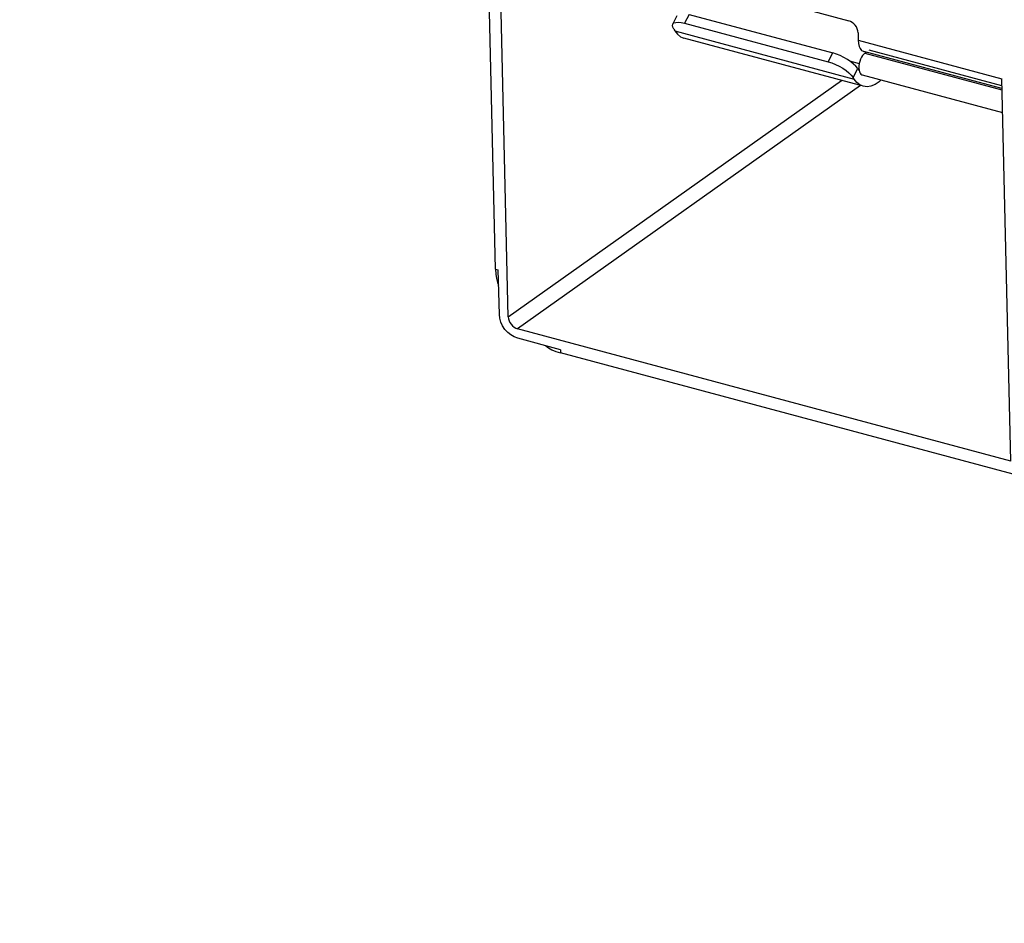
# Model space of a CAD drawing. Header units: millimetres. Extents: x 6 to 414, y 7 to 290.
# Tile 56 of 256: x 106.43 to 108.74, y 148.58 to 150.7. Entities that reach past the tile are written whole.
import ezdxf

# ---------------------------------------------------------------- set-up
doc = ezdxf.new("R2010")
doc.units = ezdxf.units.MM
doc.header["$LTSCALE"] = 23.1
doc.layers.get('0').update_dxf_attribs({"linetype": 'CONTINUOUS'})
doc.styles.get("Standard").update_dxf_attribs({"font": 'txt', "width": 0.6})
doc.dimstyles.get("Standard").update_dxf_attribs({"dimtxt": 2.5, "dimasz": 1.8, "dimexe": 0.05, "dimexo": 0.0625, "dimtad": 1, "dimzin": 0, "dimdsep": 46, "dimtxsty": 'Standard', "dimblk": '_FILLED', "dimblk1": '_FILLED', "dimblk2": '_FILLED', "dimcen": 0.09, "dimadec": 0, "dimazin": 0, "dimtol": 1, "dimtp": 0.01, "dimtm": 0.01, "dimtfac": 1, "dimtofl": 0, "dimtmove": 0, "dimatfit": 3, "dimldrblk": '_FILLED', "dimfxl": 0, "dimtolj": 1, "dimtzin": 0, "dimarcsym": 0})

# ---------------------------------------------------------------- blocks, each defined once
blk = doc.blocks.new('_FILLED')
at = {"color": 0, "linetype": 'ByBlock'}
blk.add_solid([(0, 0), (-1, 0.2222), (-1, -0.2222)], dxfattribs=at)

msp = doc.modelspace()

# ---------------------------------------------------------------- linework, layer by layer
at = {"color": 7, "linetype": 'Continuous'}
for p, q in [((107.5441, 150.1137), (107.5205, 151.109)), ((107.5741, 150.0021), (107.5534, 150.8749)), ((107.9095, 150.8194), (108.3716, 150.6954)), ((107.9978, 150.7103), (107.987, 150.6896)), ((107.9978, 150.7103), (108.3338, 150.6202)), ((107.9591, 150.6871), (107.9699, 150.7078)), ((107.987, 150.6896), (108.323, 150.5994)), ((107.9614, 150.6753), (107.959, 150.6802)), ((107.9614, 150.6753), (107.9637, 150.6717)), ((107.9637, 150.6717), (108.3838, 150.5589)), ((108.3931, 150.6674), (108.3935, 150.6495)), ((108.3963, 150.5442), (107.9853, 150.6545)), ((108.3935, 150.6495), (108.7296, 150.5593)), ((108.323, 150.5994), (108.3338, 150.6202)), ((108.7301, 150.5364), (108.4063, 150.6233)), ((108.4094, 150.6197), (108.4122, 150.6217)), ((108.4094, 150.6197), (108.7302, 150.5337)), ((108.7299, 150.543), (108.4189, 150.6265)), ((108.3731, 150.6015), (108.3955, 150.5954)), ((108.3815, 150.5625), (108.3923, 150.5832)), ((108.3923, 150.5832), (108.3881, 150.5886)), ((108.3923, 150.5832), (108.3946, 150.5797)), ((108.3951, 150.5846), (108.3955, 150.5798)), ((107.5741, 150.0021), (108.3544, 150.5554)), ((108.3838, 150.5589), (108.3815, 150.5625)), ((108.4028, 150.5686), (108.7314, 150.4804)), ((108.7508, 149.6641), (108.7296, 150.5593)), ((108.3986, 150.5436), (107.5956, 149.974)), ((107.5441, 150.1137), (107.5506, 150.1119)), ((107.5531, 150.0077), (107.5506, 150.1119)), ((108.7508, 149.6641), (107.5956, 149.974)), ((107.6961, 149.9249), (107.5962, 149.9517)), ((107.6961, 149.9249), (107.6962, 149.9179)), ((112.222, 148.7034), (107.6962, 149.9179))]:
    msp.add_line(p, q, dxfattribs=at)
for points in [[(107.959, 150.6802), (107.9583, 150.6843), (107.9591, 150.6871)], [(107.9591, 150.6871), (107.9594, 150.6876), (107.9621, 150.6901), (107.9664, 150.6915), (107.9721, 150.692), (107.9789, 150.6913), (107.987, 150.6896)], [(108.3931, 150.6674), (108.3925, 150.672), (108.3913, 150.6764), (108.3892, 150.6808), (108.3866, 150.6848), (108.3834, 150.6884), (108.3797, 150.6915), (108.3758, 150.6938), (108.3716, 150.6954)], [(107.9637, 150.6717), (107.9702, 150.6636), (107.9774, 150.6578), (107.9853, 150.6545)], [(108.3935, 150.6495), (108.3942, 150.6417), (108.3958, 150.6353), (108.3982, 150.63), (108.4013, 150.626), (108.4051, 150.6237), (108.4063, 150.6233)], [(108.3881, 150.5886), (108.3827, 150.594), (108.376, 150.5994), (108.3683, 150.6047), (108.36, 150.6095), (108.3513, 150.6138), (108.3426, 150.6173), (108.3338, 150.6202)], [(108.4094, 150.6197), (108.4064, 150.6171), (108.4037, 150.6138), (108.4012, 150.6097), (108.399, 150.6051)], [(108.323, 150.5994), (108.3318, 150.5966), (108.3405, 150.5931), (108.3492, 150.5888), (108.3576, 150.584), (108.3652, 150.5787), (108.3719, 150.5733), (108.3773, 150.5679), (108.3815, 150.5625)], [(108.399, 150.6051), (108.3973, 150.6001), (108.396, 150.5949), (108.3953, 150.5897), (108.3951, 150.5846)], [(108.3955, 150.5798), (108.3964, 150.5759), (108.3979, 150.5726), (108.3998, 150.5702), (108.4021, 150.5688), (108.4028, 150.5686)], [(108.4054, 150.5418), (108.3975, 150.5451), (108.3902, 150.5508), (108.3838, 150.5589)], [(108.4475, 150.5566), (108.4424, 150.5521), (108.4329, 150.546), (108.4234, 150.5422), (108.4143, 150.5407), (108.4054, 150.5418)], [(107.5441, 150.1137), (107.5448, 150.1022), (107.5465, 150.0918)], [(107.5465, 150.0918), (107.549, 150.0823), (107.5515, 150.0763)], [(107.5962, 149.9517), (107.5877, 149.9549), (107.5799, 149.9595), (107.5726, 149.9655), (107.5662, 149.9727), (107.5608, 149.9808), (107.5568, 149.9896), (107.5542, 149.9985), (107.5531, 150.0077)], [(107.5741, 150.0021), (107.5747, 149.9974), (107.5759, 149.993), (107.578, 149.9886), (107.5806, 149.9846), (107.5838, 149.981), (107.5875, 149.9779), (107.5914, 149.9757), (107.5956, 149.974)], [(107.6618, 149.934), (107.6682, 149.9294), (107.6763, 149.925)], [(107.6763, 149.925), (107.6857, 149.9212), (107.6962, 149.9179)]]:
    msp.add_lwpolyline(points, dxfattribs=at)

# ---------------------------------------------------------------- leaders
at = {"color": 2, "linetype": 'Continuous'}
msp.add_leader([(118.9711, 142.6119), (67.2521, 150.5495)], dimstyle='Standard', override={"dimtad": 0}, dxfattribs=at)

doc.saveas('drawing.dxf')
